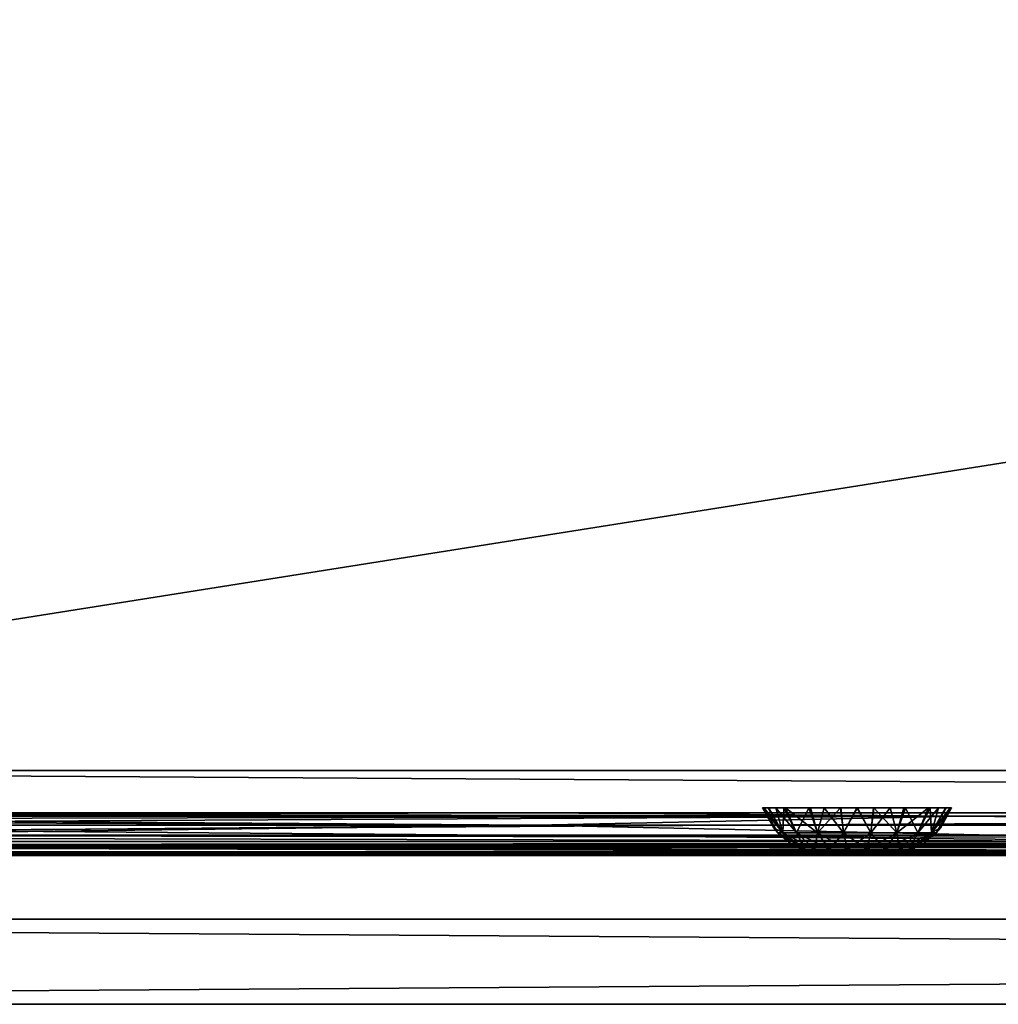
# Model space of a CAD drawing. Header units: millimetres. Extents: x -168 to 168, y -6 to 84.
# Tile 62 of 173: x -102 to -79, y -6 to 18. Entities that reach past the tile are written whole.
import ezdxf

# ---------------------------------------------------------------- set-up
doc = ezdxf.new("R2010")
doc.units = ezdxf.units.MM
doc.header["$LTSCALE"] = 65.185185
for name, color, linetype in [('109', 7, 'CONTINUOUS'), ('110', 7, 'CONTINUOUS'), ('2', 7, 'CONTINUOUS'), ('21', 7, 'CONTINUOUS'), ('213', 7, 'CONTINUOUS'), ('214', 7, 'CONTINUOUS'), ('215', 7, 'CONTINUOUS'), ('242', 7, 'CONTINUOUS'), ('249', 7, 'CONTINUOUS'), ('251', 7, 'CONTINUOUS'), ('256', 7, 'CONTINUOUS'), ('28', 7, 'CONTINUOUS'), ('29', 7, 'CONTINUOUS'), ('37', 7, 'CONTINUOUS'), ('68', 7, 'CONTINUOUS'), ('71', 7, 'CONTINUOUS'), ('76', 7, 'CONTINUOUS'), ('77', 7, 'CONTINUOUS'), ('82', 7, 'CONTINUOUS')]:
    doc.layers.add(name, color=color, linetype=linetype)

msp = doc.modelspace()

# ---------------------------------------------------------------- linework, layer by layer
at = {"layer": '109', "linetype": 'Continuous'}
for points in [[(-125, 0, -50), (124.655, 39.565, -49.655), (125, 0, -50), (-125, 0, -50)], [(-125, 0, -50), (-124.655, 39.565, -49.655), (124.655, 39.565, -49.655), (-125, 0, -50)]]:
    msp.add_3dface(points, dxfattribs=at)
at = {"layer": '110', "linetype": 'Continuous'}
for points in [[(-124.655, 39.565, 49.655), (-125, 0, 50), (125, 0, 50), (-124.655, 39.565, 49.655)], [(-124.655, 39.565, 49.655), (125, 0, 50), (124.655, 39.565, 49.655), (-124.655, 39.565, 49.655)]]:
    msp.add_3dface(points, dxfattribs=at)
at = {"layer": '2', "linetype": 'Continuous'}
for points in [[(123.9, -1.522, 49.834), (-123.9, -1.759, 49.762), (123.9, -1.651, 49.811), (123.9, -1.522, 49.834)], [(-123.9, -1.522, 49.834), (-123.9, -1.759, 49.762), (123.9, -1.522, 49.834), (-123.9, -1.522, 49.834)], [(123.9, -1.651, 49.811), (-123.9, -1.759, 49.762), (123.9, -1.762, 49.76), (123.9, -1.651, 49.811)], [(-123.9, -1.759, 49.762), (-123.9, -1.762, 49.76), (123.9, -1.762, 49.76), (-123.9, -1.759, 49.762)], [(-123.9, -1.762, 49.76), (-123.9, -1.933, 49.583), (123.9, -1.768, 49.756), (-123.9, -1.762, 49.76)], [(123.9, -1.762, 49.76), (-123.9, -1.762, 49.76), (123.9, -1.768, 49.756), (123.9, -1.762, 49.76)], [(-123.9, -1.933, 49.583), (-41.065, -1.962, 49.524), (123.9, -1.768, 49.756), (-123.9, -1.933, 49.583)], [(-123.9, -1.937, 49.578), (-41.065, -1.962, 49.524), (-123.9, -1.933, 49.583), (-123.9, -1.937, 49.578)], [(-123.9, -1.983, 49.464), (-41.065, -1.962, 49.524), (-123.9, -1.937, 49.578), (-123.9, -1.983, 49.464)], [(-41.347, -1.971, 49.503), (-41.065, -1.962, 49.524), (-123.9, -1.983, 49.464), (-41.347, -1.971, 49.503)], [(-41.486, -1.979, 49.476), (-41.347, -1.971, 49.503), (-123.9, -1.983, 49.464), (-41.486, -1.979, 49.476)], [(-41.611, -1.989, 49.439), (-41.486, -1.979, 49.476), (-123.9, -1.983, 49.464), (-41.611, -1.989, 49.439)], [(-123.9, -2, 49.334), (-41.611, -1.989, 49.439), (-123.9, -1.983, 49.464), (-123.9, -2, 49.334)], [(-41.837, -2, 49.334), (-41.611, -1.989, 49.439), (-123.9, -2, 49.334), (-41.837, -2, 49.334)]]:
    msp.add_3dface(points, dxfattribs=at)
at = {"layer": '21', "linetype": 'Continuous'}
for points in [[(-90.297, -1.286, 45.893), (-121.134, -1.673, 46.653), (-120.875, -1.56, 46.47), (-90.297, -1.286, 45.893)], [(-72.686, -1.674, 46.299), (-121.134, -1.673, 46.653), (-90.297, -1.286, 45.893), (-72.686, -1.674, 46.299)], [(-120.395, -1.286, 46.132), (-90.297, -1.286, 45.893), (-120.875, -1.56, 46.47), (-120.395, -1.286, 46.132)], [(-60.198, -1.286, 45.722), (-72.686, -1.674, 46.299), (-90.297, -1.286, 45.893), (-60.198, -1.286, 45.722)], [(-73.198, -1.917, 46.899), (-121.992, -1.917, 47.258), (-121.467, -1.79, 46.888), (-73.198, -1.917, 46.899)], [(-121.187, -1.694, 46.69), (-73.198, -1.917, 46.899), (-121.467, -1.79, 46.888), (-121.187, -1.694, 46.69)], [(-121.134, -1.673, 46.653), (-73.198, -1.917, 46.899), (-121.187, -1.694, 46.69), (-121.134, -1.673, 46.653)], [(-72.686, -1.674, 46.299), (-73.198, -1.917, 46.899), (-121.134, -1.673, 46.653), (-72.686, -1.674, 46.299)], [(-122.909, -2, 47.904), (-122.159, -1.945, 47.376), (-82.384, -2, 47.591), (-122.909, -2, 47.904)], [(-122.159, -1.945, 47.376), (-122.037, -1.925, 47.29), (-82.384, -2, 47.591), (-122.159, -1.945, 47.376)], [(-122.037, -1.925, 47.29), (-121.992, -1.917, 47.258), (-82.384, -2, 47.591), (-122.037, -1.925, 47.29)], [(-121.992, -1.917, 47.258), (-73.198, -1.917, 46.899), (-82.384, -2, 47.591), (-121.992, -1.917, 47.258)], [(-82.384, -2, 47.591), (-73.198, -1.917, 46.899), (-41.859, -2, 47.402), (-82.384, -2, 47.591)]]:
    msp.add_3dface(points, dxfattribs=at)
at = {"layer": '213', "linetype": 'Continuous'}
for points in [[(-83.354, -2, -4.088), (-83.376, -2, -4.25), (-82.146, -2, -4.088), (-83.354, -2, -4.088)], [(-83.354, -2, -4.412), (-82.124, -2, -4.25), (-83.376, -2, -4.25), (-83.354, -2, -4.412)], [(-83.376, -2, -4.25), (-82.124, -2, -4.25), (-82.146, -2, -4.088), (-83.376, -2, -4.25)], [(-83.292, -2, -3.937), (-83.354, -2, -4.088), (-82.146, -2, -4.088), (-83.292, -2, -3.937)], [(-82.146, -2, -4.412), (-82.124, -2, -4.25), (-83.354, -2, -4.412), (-82.146, -2, -4.412)], [(-82.208, -2, -4.563), (-82.146, -2, -4.412), (-83.354, -2, -4.412), (-82.208, -2, -4.563)], [(-83.291, -2, -4.563), (-82.208, -2, -4.563), (-83.354, -2, -4.412), (-83.291, -2, -4.563)], [(-83.192, -2, -3.808), (-83.292, -2, -3.937), (-82.209, -2, -3.937), (-83.192, -2, -3.808)], [(-82.209, -2, -3.937), (-83.292, -2, -3.937), (-82.146, -2, -4.088), (-82.209, -2, -3.937)], [(-83.192, -2, -4.693), (-82.308, -2, -4.692), (-83.291, -2, -4.563), (-83.192, -2, -4.693)], [(-82.308, -2, -4.692), (-82.208, -2, -4.563), (-83.291, -2, -4.563), (-82.308, -2, -4.692)], [(-83.063, -2, -4.792), (-82.437, -2, -4.792), (-83.192, -2, -4.693), (-83.063, -2, -4.792)], [(-82.437, -2, -4.792), (-82.308, -2, -4.692), (-83.192, -2, -4.693), (-82.437, -2, -4.792)], [(-83.063, -2, -3.708), (-83.192, -2, -3.808), (-82.308, -2, -3.807), (-83.063, -2, -3.708)], [(-82.308, -2, -3.807), (-83.192, -2, -3.808), (-82.209, -2, -3.937), (-82.308, -2, -3.807)], [(-82.912, -2, -4.854), (-82.588, -2, -4.854), (-83.063, -2, -4.792), (-82.912, -2, -4.854)], [(-82.588, -2, -4.854), (-82.437, -2, -4.792), (-83.063, -2, -4.792), (-82.588, -2, -4.854)], [(-82.912, -2, -3.646), (-83.063, -2, -3.708), (-82.437, -2, -3.708), (-82.912, -2, -3.646)], [(-82.437, -2, -3.708), (-83.063, -2, -3.708), (-82.308, -2, -3.807), (-82.437, -2, -3.708)], [(-82.75, -2, -4.876), (-82.588, -2, -4.854), (-82.912, -2, -4.854), (-82.75, -2, -4.876)], [(-82.75, -2, -3.624), (-82.912, -2, -3.646), (-82.588, -2, -3.646), (-82.75, -2, -3.624)], [(-82.588, -2, -3.646), (-82.912, -2, -3.646), (-82.437, -2, -3.708), (-82.588, -2, -3.646)]]:
    msp.add_3dface(points, dxfattribs=at)
at = {"layer": '214', "linetype": 'Continuous'}
for points in [[(-84.973, -0.881, -4.25), (-84.938, -0.881, -4.645), (-84.719, -1.342, -4.25), (-84.973, -0.881, -4.25)], [(-84.938, -0.881, -4.645), (-84.612, -1.467, -4.25), (-84.719, -1.342, -4.25), (-84.938, -0.881, -4.645)], [(-84.499, -1.467, -4.887), (-84.612, -1.467, -4.25), (-84.938, -0.881, -4.645), (-84.499, -1.467, -4.887)], [(-84.83, -0.881, -5.034), (-84.499, -1.467, -4.887), (-84.938, -0.881, -4.645), (-84.83, -0.881, -5.034)], [(-84.661, -0.881, -5.386), (-84.499, -1.467, -4.887), (-84.83, -0.881, -5.034), (-84.661, -0.881, -5.386)], [(-84.176, -1.467, -5.447), (-84.499, -1.467, -4.887), (-84.661, -0.881, -5.386), (-84.176, -1.467, -5.447)], [(-84.432, -0.881, -5.703), (-84.176, -1.467, -5.447), (-84.661, -0.881, -5.386), (-84.432, -0.881, -5.703)], [(-83.681, -1.467, -5.862), (-84.176, -1.467, -5.447), (-84.432, -0.881, -5.703), (-83.681, -1.467, -5.862)], [(-83.847, -0.881, -6.184), (-83.681, -1.467, -5.862), (-84.432, -0.881, -5.703), (-83.847, -0.881, -6.184)], [(-83.14, -0.881, -6.439), (-83.681, -1.467, -5.862), (-83.847, -0.881, -6.184), (-83.14, -0.881, -6.439)], [(-83.073, -1.467, -6.083), (-83.681, -1.467, -5.862), (-83.14, -0.881, -6.439), (-83.073, -1.467, -6.083)], [(-82.757, -0.881, -6.473), (-83.073, -1.467, -6.083), (-83.14, -0.881, -6.439), (-82.757, -0.881, -6.473)], [(-82.427, -1.467, -6.083), (-83.073, -1.467, -6.083), (-82.757, -0.881, -6.473), (-82.427, -1.467, -6.083)], [(-82.363, -0.881, -6.439), (-82.427, -1.467, -6.083), (-82.757, -0.881, -6.473), (-82.363, -0.881, -6.439)], [(-81.971, -0.881, -6.332), (-82.427, -1.467, -6.083), (-82.363, -0.881, -6.439), (-81.971, -0.881, -6.332)], [(-81.819, -1.467, -5.862), (-82.427, -1.467, -6.083), (-81.971, -0.881, -6.332), (-81.819, -1.467, -5.862)], [(-81.615, -0.881, -6.161), (-81.819, -1.467, -5.862), (-81.971, -0.881, -6.332), (-81.615, -0.881, -6.161)], [(-81.324, -1.467, -5.447), (-81.819, -1.467, -5.862), (-81.615, -0.881, -6.161), (-81.324, -1.467, -5.447)], [(-81.029, -0.881, -5.657), (-81.324, -1.467, -5.447), (-81.615, -0.881, -6.161), (-81.029, -0.881, -5.657)], [(-81.001, -1.467, -4.887), (-81.324, -1.467, -5.447), (-81.029, -0.881, -5.657), (-81.001, -1.467, -4.887)], [(-80.659, -0.881, -5.006), (-81.001, -1.467, -4.887), (-81.029, -0.881, -5.657), (-80.659, -0.881, -5.006)], [(-80.781, -1.342, -4.25), (-81.001, -1.467, -4.887), (-80.527, -0.881, -4.25), (-80.781, -1.342, -4.25)], [(-80.527, -0.881, -4.25), (-81.001, -1.467, -4.887), (-80.659, -0.881, -5.006), (-80.527, -0.881, -4.25)], [(-80.888, -1.467, -4.25), (-81.001, -1.467, -4.887), (-80.781, -1.342, -4.25), (-80.888, -1.467, -4.25)], [(-84.612, -1.467, -4.25), (-84.499, -1.467, -4.887), (-84.341, -1.699, -4.25), (-84.612, -1.467, -4.25)], [(-83.969, -1.862, -4.694), (-84.047, -1.862, -4.25), (-84.499, -1.467, -4.887), (-83.969, -1.862, -4.694)], [(-84.176, -1.467, -5.447), (-83.969, -1.862, -4.694), (-84.499, -1.467, -4.887), (-84.176, -1.467, -5.447)], [(-84.499, -1.467, -4.887), (-84.047, -1.862, -4.25), (-84.341, -1.699, -4.25), (-84.499, -1.467, -4.887)], [(-83.744, -1.862, -5.084), (-83.969, -1.862, -4.694), (-84.176, -1.467, -5.447), (-83.744, -1.862, -5.084)], [(-83.681, -1.467, -5.862), (-83.744, -1.862, -5.084), (-84.176, -1.467, -5.447), (-83.681, -1.467, -5.862)], [(-83.399, -1.862, -5.373), (-83.744, -1.862, -5.084), (-83.681, -1.467, -5.862), (-83.399, -1.862, -5.373)], [(-83.073, -1.467, -6.083), (-83.399, -1.862, -5.373), (-83.681, -1.467, -5.862), (-83.073, -1.467, -6.083)], [(-82.975, -1.862, -5.528), (-83.399, -1.862, -5.373), (-83.073, -1.467, -6.083), (-82.975, -1.862, -5.528)], [(-82.427, -1.467, -6.083), (-82.975, -1.862, -5.528), (-83.073, -1.467, -6.083), (-82.427, -1.467, -6.083)], [(-82.525, -1.862, -5.528), (-82.975, -1.862, -5.528), (-82.427, -1.467, -6.083), (-82.525, -1.862, -5.528)], [(-82.101, -1.862, -5.373), (-82.525, -1.862, -5.528), (-81.819, -1.467, -5.862), (-82.101, -1.862, -5.373)], [(-81.819, -1.467, -5.862), (-82.525, -1.862, -5.528), (-82.427, -1.467, -6.083), (-81.819, -1.467, -5.862)], [(-81.756, -1.862, -5.084), (-82.101, -1.862, -5.373), (-81.324, -1.467, -5.447), (-81.756, -1.862, -5.084)], [(-81.324, -1.467, -5.447), (-82.101, -1.862, -5.373), (-81.819, -1.467, -5.862), (-81.324, -1.467, -5.447)], [(-81.531, -1.862, -4.694), (-81.756, -1.862, -5.084), (-81.001, -1.467, -4.887), (-81.531, -1.862, -4.694)], [(-81.001, -1.467, -4.887), (-81.756, -1.862, -5.084), (-81.324, -1.467, -5.447), (-81.001, -1.467, -4.887)], [(-81.159, -1.699, -4.25), (-81.531, -1.862, -4.694), (-80.888, -1.467, -4.25), (-81.159, -1.699, -4.25)], [(-80.888, -1.467, -4.25), (-81.531, -1.862, -4.694), (-81.001, -1.467, -4.887), (-80.888, -1.467, -4.25)], [(-81.453, -1.862, -4.25), (-81.531, -1.862, -4.694), (-81.159, -1.699, -4.25), (-81.453, -1.862, -4.25)], [(-84.047, -1.862, -4.25), (-83.969, -1.862, -4.694), (-83.883, -1.922, -4.25), (-84.047, -1.862, -4.25)], [(-83.291, -2, -4.563), (-83.354, -2, -4.412), (-83.969, -1.862, -4.694), (-83.291, -2, -4.563)], [(-83.744, -1.862, -5.084), (-83.291, -2, -4.563), (-83.969, -1.862, -4.694), (-83.744, -1.862, -5.084)], [(-83.354, -2, -4.412), (-83.376, -2, -4.25), (-83.969, -1.862, -4.694), (-83.354, -2, -4.412)], [(-83.969, -1.862, -4.694), (-83.376, -2, -4.25), (-83.883, -1.922, -4.25), (-83.969, -1.862, -4.694)], [(-83.192, -2, -4.693), (-83.291, -2, -4.563), (-83.744, -1.862, -5.084), (-83.192, -2, -4.693)], [(-83.399, -1.862, -5.373), (-83.192, -2, -4.693), (-83.744, -1.862, -5.084), (-83.399, -1.862, -5.373)], [(-83.063, -2, -4.792), (-83.192, -2, -4.693), (-83.399, -1.862, -5.373), (-83.063, -2, -4.792)], [(-82.975, -1.862, -5.528), (-83.063, -2, -4.792), (-83.399, -1.862, -5.373), (-82.975, -1.862, -5.528)], [(-82.912, -2, -4.854), (-83.063, -2, -4.792), (-82.975, -1.862, -5.528), (-82.912, -2, -4.854)], [(-82.525, -1.862, -5.528), (-82.75, -2, -4.876), (-82.975, -1.862, -5.528), (-82.525, -1.862, -5.528)], [(-82.75, -2, -4.876), (-82.912, -2, -4.854), (-82.975, -1.862, -5.528), (-82.75, -2, -4.876)], [(-82.588, -2, -4.854), (-82.75, -2, -4.876), (-82.525, -1.862, -5.528), (-82.588, -2, -4.854)], [(-82.437, -2, -4.792), (-82.588, -2, -4.854), (-82.101, -1.862, -5.373), (-82.437, -2, -4.792)], [(-82.101, -1.862, -5.373), (-82.588, -2, -4.854), (-82.525, -1.862, -5.528), (-82.101, -1.862, -5.373)], [(-82.308, -2, -4.692), (-82.437, -2, -4.792), (-81.756, -1.862, -5.084), (-82.308, -2, -4.692)], [(-81.756, -1.862, -5.084), (-82.437, -2, -4.792), (-82.101, -1.862, -5.373), (-81.756, -1.862, -5.084)], [(-82.208, -2, -4.563), (-82.308, -2, -4.692), (-81.756, -1.862, -5.084), (-82.208, -2, -4.563)], [(-82.146, -2, -4.412), (-82.208, -2, -4.563), (-81.531, -1.862, -4.694), (-82.146, -2, -4.412)], [(-81.531, -1.862, -4.694), (-82.208, -2, -4.563), (-81.756, -1.862, -5.084), (-81.531, -1.862, -4.694)], [(-81.453, -1.862, -4.25), (-82.146, -2, -4.412), (-81.531, -1.862, -4.694), (-81.453, -1.862, -4.25)], [(-81.617, -1.922, -4.25), (-82.146, -2, -4.412), (-81.453, -1.862, -4.25), (-81.617, -1.922, -4.25)], [(-82.124, -2, -4.25), (-82.146, -2, -4.412), (-81.617, -1.922, -4.25), (-82.124, -2, -4.25)]]:
    msp.add_3dface(points, dxfattribs=at)
at = {"layer": '215', "linetype": 'Continuous'}
for points in [[(-84.973, -0.881, -4.25), (-84.719, -1.342, -4.25), (-84.5, -1.467, -3.613), (-84.973, -0.881, -4.25)], [(-84.973, -0.881, -4.25), (-84.5, -1.467, -3.613), (-84.841, -0.881, -3.494), (-84.973, -0.881, -4.25)], [(-84.841, -0.881, -3.494), (-84.5, -1.467, -3.613), (-84.471, -0.881, -2.843), (-84.841, -0.881, -3.494)], [(-84.5, -1.467, -3.613), (-84.176, -1.467, -3.053), (-84.471, -0.881, -2.843), (-84.5, -1.467, -3.613)], [(-84.471, -0.881, -2.843), (-84.176, -1.467, -3.053), (-83.885, -0.881, -2.339), (-84.471, -0.881, -2.843)], [(-84.176, -1.467, -3.053), (-83.681, -1.467, -2.637), (-83.885, -0.881, -2.339), (-84.176, -1.467, -3.053)], [(-83.885, -0.881, -2.339), (-83.681, -1.467, -2.637), (-83.529, -0.881, -2.168), (-83.885, -0.881, -2.339)], [(-83.681, -1.467, -2.637), (-83.073, -1.467, -2.416), (-83.529, -0.881, -2.168), (-83.681, -1.467, -2.637)], [(-83.529, -0.881, -2.168), (-83.073, -1.467, -2.416), (-83.136, -0.881, -2.061), (-83.529, -0.881, -2.168)], [(-83.136, -0.881, -2.061), (-83.073, -1.467, -2.416), (-82.743, -0.881, -2.027), (-83.136, -0.881, -2.061)], [(-83.073, -1.467, -2.416), (-82.427, -1.467, -2.416), (-82.743, -0.881, -2.027), (-83.073, -1.467, -2.416)], [(-82.743, -0.881, -2.027), (-82.427, -1.467, -2.416), (-82.36, -0.881, -2.061), (-82.743, -0.881, -2.027)], [(-82.427, -1.467, -2.416), (-81.819, -1.467, -2.637), (-82.36, -0.881, -2.061), (-82.427, -1.467, -2.416)], [(-82.36, -0.881, -2.061), (-81.819, -1.467, -2.637), (-81.653, -0.881, -2.316), (-82.36, -0.881, -2.061)], [(-81.819, -1.467, -2.637), (-81.324, -1.467, -3.053), (-81.068, -0.881, -2.797), (-81.819, -1.467, -2.637)], [(-81.653, -0.881, -2.316), (-81.819, -1.467, -2.637), (-81.068, -0.881, -2.797), (-81.653, -0.881, -2.316)], [(-81.324, -1.467, -3.053), (-81, -1.467, -3.613), (-80.839, -0.881, -3.114), (-81.324, -1.467, -3.053)], [(-81.068, -0.881, -2.797), (-81.324, -1.467, -3.053), (-80.839, -0.881, -3.114), (-81.068, -0.881, -2.797)], [(-80.67, -0.881, -3.466), (-81, -1.467, -3.613), (-80.562, -0.881, -3.855), (-80.67, -0.881, -3.466)], [(-80.839, -0.881, -3.114), (-81, -1.467, -3.613), (-80.67, -0.881, -3.466), (-80.839, -0.881, -3.114)], [(-81, -1.467, -3.613), (-80.888, -1.467, -4.25), (-80.562, -0.881, -3.855), (-81, -1.467, -3.613)], [(-80.888, -1.467, -4.25), (-80.781, -1.342, -4.25), (-80.562, -0.881, -3.855), (-80.888, -1.467, -4.25)], [(-80.781, -1.342, -4.25), (-80.527, -0.881, -4.25), (-80.562, -0.881, -3.855), (-80.781, -1.342, -4.25)], [(-84.719, -1.342, -4.25), (-84.612, -1.467, -4.25), (-84.5, -1.467, -3.613), (-84.719, -1.342, -4.25)], [(-84.612, -1.467, -4.25), (-83.97, -1.861, -3.806), (-84.5, -1.467, -3.613), (-84.612, -1.467, -4.25)], [(-84.612, -1.467, -4.25), (-84.341, -1.699, -4.25), (-83.97, -1.861, -3.806), (-84.612, -1.467, -4.25)], [(-83.97, -1.861, -3.806), (-83.745, -1.861, -3.415), (-84.5, -1.467, -3.613), (-83.97, -1.861, -3.806)], [(-84.5, -1.467, -3.613), (-83.745, -1.861, -3.415), (-84.176, -1.467, -3.053), (-84.5, -1.467, -3.613)], [(-83.745, -1.861, -3.415), (-83.399, -1.861, -3.126), (-84.176, -1.467, -3.053), (-83.745, -1.861, -3.415)], [(-84.176, -1.467, -3.053), (-83.399, -1.861, -3.126), (-83.681, -1.467, -2.637), (-84.176, -1.467, -3.053)], [(-83.681, -1.467, -2.637), (-82.975, -1.861, -2.971), (-83.073, -1.467, -2.416), (-83.681, -1.467, -2.637)], [(-83.399, -1.861, -3.126), (-82.975, -1.861, -2.971), (-83.681, -1.467, -2.637), (-83.399, -1.861, -3.126)], [(-82.975, -1.861, -2.971), (-82.525, -1.861, -2.971), (-83.073, -1.467, -2.416), (-82.975, -1.861, -2.971)], [(-83.073, -1.467, -2.416), (-82.525, -1.861, -2.971), (-82.427, -1.467, -2.416), (-83.073, -1.467, -2.416)], [(-82.525, -1.861, -2.971), (-82.101, -1.861, -3.126), (-82.427, -1.467, -2.416), (-82.525, -1.861, -2.971)], [(-82.427, -1.467, -2.416), (-82.101, -1.861, -3.126), (-81.819, -1.467, -2.637), (-82.427, -1.467, -2.416)], [(-82.101, -1.861, -3.126), (-81.755, -1.861, -3.415), (-81.819, -1.467, -2.637), (-82.101, -1.861, -3.126)], [(-81.819, -1.467, -2.637), (-81.755, -1.861, -3.415), (-81.324, -1.467, -3.053), (-81.819, -1.467, -2.637)], [(-81.755, -1.861, -3.415), (-81.53, -1.861, -3.806), (-81.324, -1.467, -3.053), (-81.755, -1.861, -3.415)], [(-81.324, -1.467, -3.053), (-81.53, -1.861, -3.806), (-81, -1.467, -3.613), (-81.324, -1.467, -3.053)], [(-81.53, -1.861, -3.806), (-81.453, -1.862, -4.25), (-81, -1.467, -3.613), (-81.53, -1.861, -3.806)], [(-81.453, -1.862, -4.25), (-81.159, -1.699, -4.25), (-81, -1.467, -3.613), (-81.453, -1.862, -4.25)], [(-81.159, -1.699, -4.25), (-80.888, -1.467, -4.25), (-81, -1.467, -3.613), (-81.159, -1.699, -4.25)], [(-84.341, -1.699, -4.25), (-84.047, -1.862, -4.25), (-83.97, -1.861, -3.806), (-84.341, -1.699, -4.25)], [(-84.047, -1.862, -4.25), (-83.354, -2, -4.088), (-83.97, -1.861, -3.806), (-84.047, -1.862, -4.25)], [(-83.376, -2, -4.25), (-84.047, -1.862, -4.25), (-83.883, -1.922, -4.25), (-83.376, -2, -4.25)], [(-83.376, -2, -4.25), (-83.354, -2, -4.088), (-84.047, -1.862, -4.25), (-83.376, -2, -4.25)], [(-83.97, -1.861, -3.806), (-83.292, -2, -3.937), (-83.745, -1.861, -3.415), (-83.97, -1.861, -3.806)], [(-83.354, -2, -4.088), (-83.292, -2, -3.937), (-83.97, -1.861, -3.806), (-83.354, -2, -4.088)], [(-83.745, -1.861, -3.415), (-83.063, -2, -3.708), (-83.399, -1.861, -3.126), (-83.745, -1.861, -3.415)], [(-83.192, -2, -3.808), (-83.063, -2, -3.708), (-83.745, -1.861, -3.415), (-83.192, -2, -3.808)], [(-83.292, -2, -3.937), (-83.192, -2, -3.808), (-83.745, -1.861, -3.415), (-83.292, -2, -3.937)], [(-83.399, -1.861, -3.126), (-82.912, -2, -3.646), (-82.975, -1.861, -2.971), (-83.399, -1.861, -3.126)], [(-83.063, -2, -3.708), (-82.912, -2, -3.646), (-83.399, -1.861, -3.126), (-83.063, -2, -3.708)], [(-82.975, -1.861, -2.971), (-82.75, -2, -3.624), (-82.525, -1.861, -2.971), (-82.975, -1.861, -2.971)], [(-82.912, -2, -3.646), (-82.75, -2, -3.624), (-82.975, -1.861, -2.971), (-82.912, -2, -3.646)], [(-82.75, -2, -3.624), (-82.588, -2, -3.646), (-82.525, -1.861, -2.971), (-82.75, -2, -3.624)], [(-82.588, -2, -3.646), (-82.437, -2, -3.708), (-82.525, -1.861, -2.971), (-82.588, -2, -3.646)], [(-82.525, -1.861, -2.971), (-82.437, -2, -3.708), (-82.101, -1.861, -3.126), (-82.525, -1.861, -2.971)], [(-82.437, -2, -3.708), (-82.308, -2, -3.807), (-82.101, -1.861, -3.126), (-82.437, -2, -3.708)], [(-82.308, -2, -3.807), (-82.209, -2, -3.937), (-81.755, -1.861, -3.415), (-82.308, -2, -3.807)], [(-82.101, -1.861, -3.126), (-82.308, -2, -3.807), (-81.755, -1.861, -3.415), (-82.101, -1.861, -3.126)], [(-82.209, -2, -3.937), (-82.146, -2, -4.088), (-81.53, -1.861, -3.806), (-82.209, -2, -3.937)], [(-81.755, -1.861, -3.415), (-82.209, -2, -3.937), (-81.53, -1.861, -3.806), (-81.755, -1.861, -3.415)], [(-82.146, -2, -4.088), (-82.124, -2, -4.25), (-81.53, -1.861, -3.806), (-82.146, -2, -4.088)], [(-82.124, -2, -4.25), (-81.617, -1.922, -4.25), (-81.53, -1.861, -3.806), (-82.124, -2, -4.25)], [(-81.617, -1.922, -4.25), (-81.453, -1.862, -4.25), (-81.53, -1.861, -3.806), (-81.617, -1.922, -4.25)]]:
    msp.add_3dface(points, dxfattribs=at)
at = {"layer": '242', "linetype": 'Continuous'}
for points in [[(150, -5.5, 50), (-150, -3.5, 50), (-150, -5.5, 50), (150, -5.5, 50)], [(150, -3.5, 50), (-150, -3.5, 50), (150, -5.5, 50), (150, -3.5, 50)]]:
    msp.add_3dface(points, dxfattribs=at)
at = {"layer": '249', "linetype": 'Continuous'}
for points in [[(-150, -5.5, -50), (150, -5.5, -50), (-112.25, -5.5, -39.75), (-150, -5.5, -50)], [(150, -5.5, 50), (-150, -5.5, 50), (112.25, -5.5, 39.75), (150, -5.5, 50)], [(97.452, -5.5, 19.498), (-150, -5.5, 50), (93, -5.5, 20), (97.452, -5.5, 19.498)], [(93, -5.5, 20), (-150, -5.5, 50), (88.55, -5.5, 19.499), (93, -5.5, 20)], [(88.55, -5.5, 19.499), (-150, -5.5, 50), (84.321, -5.5, 18.019), (88.55, -5.5, 19.499)], [(84.321, -5.5, 18.019), (-150, -5.5, 50), (80.529, -5.5, 15.636), (84.321, -5.5, 18.019)], [(80.529, -5.5, 15.636), (-150, -5.5, 50), (77.363, -5.5, 12.469), (80.529, -5.5, 15.636)], [(77.363, -5.5, 12.469), (-150, -5.5, 50), (74.98, -5.5, 8.677), (77.363, -5.5, 12.469)], [(74.98, -5.5, 8.677), (-150, -5.5, 50), (73.501, -5.5, 4.451), (74.98, -5.5, 8.677)], [(73.501, -5.5, 4.451), (-150, -5.5, 50), (73, -5.5, -0.002), (73.501, -5.5, 4.451)], [(112.25, -5.5, 39.75), (-150, -5.5, 50), (111.389, -5.5, 39.579), (112.25, -5.5, 39.75)], [(111.389, -5.5, 39.579), (-150, -5.5, 50), (110.659, -5.5, 39.091), (111.389, -5.5, 39.579)], [(110.659, -5.5, 39.091), (-150, -5.5, 50), (110.171, -5.5, 38.36), (110.659, -5.5, 39.091)], [(110.171, -5.5, 38.36), (-150, -5.5, 50), (110, -5.5, 37.5), (110.171, -5.5, 38.36)], [(110, -5.5, 37.5), (-150, -5.5, 50), (97.452, -5.5, 19.498), (110, -5.5, 37.5)], [(-150, -5.5, 50), (-111.389, -5.5, 39.579), (73, -5.5, -0.002), (-150, -5.5, 50)], [(-112.25, -5.5, -39.75), (150, -5.5, -50), (-111.389, -5.5, -39.579), (-112.25, -5.5, -39.75)], [(-111.389, -5.5, 39.579), (-110.659, -5.5, 39.091), (73, -5.5, -0.002), (-111.389, -5.5, 39.579)], [(-111.389, -5.5, -39.579), (150, -5.5, -50), (-110.659, -5.5, -39.091), (-111.389, -5.5, -39.579)], [(-110.659, -5.5, 39.091), (-110.171, -5.5, 38.361), (73, -5.5, -0.002), (-110.659, -5.5, 39.091)], [(-110.659, -5.5, -39.091), (150, -5.5, -50), (-110.171, -5.5, -38.36), (-110.659, -5.5, -39.091)], [(-110.171, -5.5, 38.361), (-110, -5.5, 37.5), (73, -5.5, -0.002), (-110.171, -5.5, 38.361)], [(-110.171, -5.5, -38.36), (150, -5.5, -50), (-110, -5.5, -37.5), (-110.171, -5.5, -38.36)], [(111.389, -5.5, -39.579), (110.659, -5.5, -39.091), (-110, -5.5, 37.5), (111.389, -5.5, -39.579)], [(-110, -5.5, 37.5), (110.659, -5.5, -39.091), (80.528, -5.5, -15.635), (-110, -5.5, 37.5)], [(111.389, -5.5, -39.579), (-110, -5.5, 37.5), (-110, -5.5, -37.5), (111.389, -5.5, -39.579)], [(73, -5.5, -0.002), (-110, -5.5, 37.5), (73.502, -5.5, -4.451), (73, -5.5, -0.002)], [(73.502, -5.5, -4.451), (-110, -5.5, 37.5), (74.979, -5.5, -8.675), (73.502, -5.5, -4.451)], [(74.979, -5.5, -8.675), (-110, -5.5, 37.5), (77.362, -5.5, -12.468), (74.979, -5.5, -8.675)], [(77.362, -5.5, -12.468), (-110, -5.5, 37.5), (80.528, -5.5, -15.635), (77.362, -5.5, -12.468)], [(150, -5.5, -50), (111.389, -5.5, -39.579), (-110, -5.5, -37.5), (150, -5.5, -50)]]:
    msp.add_3dface(points, dxfattribs=at)
at = {"layer": '251', "linetype": 'Continuous'}
for points in [[(150, -5.5, -50), (-150, -5.5, -50), (150, -3.5, -50), (150, -5.5, -50)], [(150, -3.5, -50), (-150, -5.5, -50), (-150, -3.5, -50), (150, -3.5, -50)]]:
    msp.add_3dface(points, dxfattribs=at)
at = {"layer": '256', "linetype": 'Continuous'}
for points in [[(73.501, -3.5, -4.451), (-150, -3.5, -50), (73, -3.5, 0.002), (73.501, -3.5, -4.451)], [(74.98, -3.5, -8.677), (-150, -3.5, -50), (73.501, -3.5, -4.451), (74.98, -3.5, -8.677)], [(77.363, -3.5, -12.469), (-150, -3.5, -50), (74.98, -3.5, -8.677), (77.363, -3.5, -12.469)], [(80.529, -3.5, -15.636), (-150, -3.5, -50), (77.363, -3.5, -12.469), (80.529, -3.5, -15.636)], [(84.321, -3.5, -18.019), (-150, -3.5, -50), (80.529, -3.5, -15.636), (84.321, -3.5, -18.019)], [(88.55, -3.5, -19.499), (-150, -3.5, -50), (84.321, -3.5, -18.019), (88.55, -3.5, -19.499)], [(110, -3.5, -37.5), (-150, -3.5, -50), (97.452, -3.5, -19.498), (110, -3.5, -37.5)], [(110.171, -3.5, -38.36), (-150, -3.5, -50), (110, -3.5, -37.5), (110.171, -3.5, -38.36)], [(110.659, -3.5, -39.091), (-150, -3.5, -50), (110.171, -3.5, -38.36), (110.659, -3.5, -39.091)], [(111.389, -3.5, -39.579), (-150, -3.5, -50), (110.659, -3.5, -39.091), (111.389, -3.5, -39.579)], [(112.25, -3.5, -39.75), (-150, -3.5, -50), (111.389, -3.5, -39.579), (112.25, -3.5, -39.75)], [(150, -3.5, -50), (-150, -3.5, -50), (112.25, -3.5, -39.75), (150, -3.5, -50)], [(-150, -3.5, 50), (150, -3.5, 50), (-112.25, -3.5, 39.75), (-150, -3.5, 50)], [(93, -3.5, -20), (-150, -3.5, -50), (88.55, -3.5, -19.499), (93, -3.5, -20)], [(97.452, -3.5, -19.498), (-150, -3.5, -50), (93, -3.5, -20), (97.452, -3.5, -19.498)], [(-150, -3.5, -50), (-111.389, -3.5, -39.579), (73, -3.5, 0.002), (-150, -3.5, -50)], [(-112.25, -3.5, 39.75), (150, -3.5, 50), (-111.389, -3.5, 39.579), (-112.25, -3.5, 39.75)], [(-111.389, -3.5, -39.579), (-110.659, -3.5, -39.091), (73, -3.5, 0.002), (-111.389, -3.5, -39.579)], [(-111.389, -3.5, 39.579), (150, -3.5, 50), (-110.659, -3.5, 39.091), (-111.389, -3.5, 39.579)], [(-110.659, -3.5, 39.091), (150, -3.5, 50), (-110.171, -3.5, 38.36), (-110.659, -3.5, 39.091)], [(-110.659, -3.5, -39.091), (-110.171, -3.5, -38.361), (73, -3.5, 0.002), (-110.659, -3.5, -39.091)], [(-110.171, -3.5, 38.36), (150, -3.5, 50), (-110, -3.5, 37.5), (-110.171, -3.5, 38.36)], [(-110.171, -3.5, -38.361), (-110, -3.5, -37.5), (73, -3.5, 0.002), (-110.171, -3.5, -38.361)], [(111.389, -3.5, 39.579), (110.659, -3.5, 39.091), (-110, -3.5, -37.5), (111.389, -3.5, 39.579)], [(-110, -3.5, -37.5), (110.659, -3.5, 39.091), (80.528, -3.5, 15.635), (-110, -3.5, -37.5)], [(-110, -3.5, 37.5), (111.389, -3.5, 39.579), (-110, -3.5, -37.5), (-110, -3.5, 37.5)], [(150, -3.5, 50), (111.389, -3.5, 39.579), (-110, -3.5, 37.5), (150, -3.5, 50)], [(77.362, -3.5, 12.468), (-110, -3.5, -37.5), (80.528, -3.5, 15.635), (77.362, -3.5, 12.468)], [(74.979, -3.5, 8.675), (-110, -3.5, -37.5), (77.362, -3.5, 12.468), (74.979, -3.5, 8.675)], [(73.502, -3.5, 4.451), (-110, -3.5, -37.5), (74.979, -3.5, 8.675), (73.502, -3.5, 4.451)], [(73, -3.5, 0.002), (-110, -3.5, -37.5), (73.502, -3.5, 4.451), (73, -3.5, 0.002)]]:
    msp.add_3dface(points, dxfattribs=at)
at = {"layer": '28', "linetype": 'Continuous'}
for points in [[(-120.402, -1, -45.432), (-80.266, -1.074, -45.507), (-90.302, -1, -45.193), (-120.402, -1, -45.432)], [(-120.4, -1.019, -45.624), (-80.266, -1.074, -45.507), (-120.402, -1, -45.432), (-120.4, -1.019, -45.624)], [(-120.398, -1.074, -45.81), (-80.266, -1.074, -45.507), (-120.4, -1.019, -45.624), (-120.398, -1.074, -45.81)], [(-80.266, -1.074, -45.507), (-120.398, -1.074, -45.81), (-90.297, -1.286, -45.893), (-80.266, -1.074, -45.507)], [(-120.398, -1.074, -45.81), (-120.397, -1.164, -45.981), (-90.297, -1.286, -45.893), (-120.398, -1.074, -45.81)], [(-90.302, -1, -45.193), (-80.266, -1.074, -45.507), (-60.201, -1, -45.022), (-90.302, -1, -45.193)], [(-60.198, -1.286, -45.722), (-80.266, -1.074, -45.507), (-90.297, -1.286, -45.893), (-60.198, -1.286, -45.722)], [(-80.266, -1.074, -45.507), (-40.133, -1.074, -45.325), (-60.201, -1, -45.022), (-80.266, -1.074, -45.507)], [(-40.133, -1.074, -45.325), (-80.266, -1.074, -45.507), (-60.198, -1.286, -45.722), (-40.133, -1.074, -45.325)], [(-120.397, -1.164, -45.981), (-120.395, -1.286, -46.132), (-90.297, -1.286, -45.893), (-120.397, -1.164, -45.981)]]:
    msp.add_3dface(points, dxfattribs=at)
at = {"layer": '29', "linetype": 'Continuous'}
for points in [[(-72.686, -1.674, -46.299), (-120.395, -1.286, -46.132), (-120.875, -1.56, -46.47), (-72.686, -1.674, -46.299)], [(-90.297, -1.286, -45.893), (-120.395, -1.286, -46.132), (-72.686, -1.674, -46.299), (-90.297, -1.286, -45.893)], [(-60.198, -1.286, -45.722), (-90.297, -1.286, -45.893), (-72.686, -1.674, -46.299), (-60.198, -1.286, -45.722)], [(-121.134, -1.673, -46.653), (-72.686, -1.674, -46.299), (-120.875, -1.56, -46.47), (-121.134, -1.673, -46.653)], [(-121.992, -1.917, -47.258), (-73.198, -1.917, -46.899), (-121.468, -1.79, -46.888), (-121.992, -1.917, -47.258)], [(-121.468, -1.79, -46.888), (-73.198, -1.917, -46.899), (-121.187, -1.694, -46.69), (-121.468, -1.79, -46.888)], [(-121.187, -1.694, -46.69), (-73.198, -1.917, -46.899), (-121.134, -1.673, -46.653), (-121.187, -1.694, -46.69)], [(-121.134, -1.673, -46.653), (-73.198, -1.917, -46.899), (-72.686, -1.674, -46.299), (-121.134, -1.673, -46.653)], [(-122.909, -2, -47.904), (-82.384, -2, -47.591), (-122.16, -1.945, -47.376), (-122.909, -2, -47.904)], [(-122.16, -1.945, -47.376), (-82.384, -2, -47.591), (-122.037, -1.925, -47.29), (-122.16, -1.945, -47.376)], [(-122.037, -1.925, -47.29), (-82.384, -2, -47.591), (-121.992, -1.917, -47.258), (-122.037, -1.925, -47.29)], [(-121.992, -1.917, -47.258), (-82.384, -2, -47.591), (-73.198, -1.917, -46.899), (-121.992, -1.917, -47.258)], [(-82.384, -2, -47.591), (-41.859, -2, -47.402), (-73.198, -1.917, -46.899), (-82.384, -2, -47.591)]]:
    msp.add_3dface(points, dxfattribs=at)
at = {"layer": '37', "linetype": 'Continuous'}
for points in [[(-123.9, -1.522, -49.834), (123.9, -1.759, -49.762), (-123.9, -1.651, -49.811), (-123.9, -1.522, -49.834)], [(123.9, -1.522, -49.834), (123.9, -1.759, -49.762), (-123.9, -1.522, -49.834), (123.9, -1.522, -49.834)], [(-123.9, -1.651, -49.811), (123.9, -1.759, -49.762), (-123.9, -1.762, -49.76), (-123.9, -1.651, -49.811)], [(123.9, -1.759, -49.762), (123.9, -1.762, -49.76), (-123.9, -1.762, -49.76), (123.9, -1.759, -49.762)], [(-123.9, -1.762, -49.76), (123.9, -1.762, -49.76), (-123.9, -1.768, -49.756), (-123.9, -1.762, -49.76)], [(123.9, -1.762, -49.76), (123.9, -1.933, -49.583), (-123.9, -1.768, -49.756), (123.9, -1.762, -49.76)], [(-123.9, -1.937, -49.578), (-123.9, -1.768, -49.756), (-41.065, -1.962, -49.524), (-123.9, -1.937, -49.578)], [(123.9, -1.933, -49.583), (41.065, -1.962, -49.524), (-123.9, -1.768, -49.756), (123.9, -1.933, -49.583)], [(38.935, -1.962, -49.524), (-38.935, -1.962, -49.524), (-123.9, -1.768, -49.756), (38.935, -1.962, -49.524)], [(38.935, -1.962, -49.524), (-123.9, -1.768, -49.756), (41.065, -1.962, -49.524), (38.935, -1.962, -49.524)], [(-38.935, -1.962, -49.524), (-41.065, -1.962, -49.524), (-123.9, -1.768, -49.756), (-38.935, -1.962, -49.524)], [(-123.9, -1.939, -49.574), (-123.9, -1.937, -49.578), (-41.065, -1.962, -49.524), (-123.9, -1.939, -49.574)], [(-41.065, -1.962, -49.524), (-41.347, -1.971, -49.503), (-123.9, -1.939, -49.574), (-41.065, -1.962, -49.524)], [(-41.347, -1.971, -49.503), (-41.486, -1.979, -49.476), (-123.9, -1.939, -49.574), (-41.347, -1.971, -49.503)], [(-41.486, -1.979, -49.476), (-41.611, -1.989, -49.439), (-123.9, -1.939, -49.574), (-41.486, -1.979, -49.476)], [(-123.9, -1.939, -49.574), (-41.837, -2, -49.334), (-123.9, -2, -49.334), (-123.9, -1.939, -49.574)], [(-41.611, -1.989, -49.439), (-41.837, -2, -49.334), (-123.9, -1.939, -49.574), (-41.611, -1.989, -49.439)]]:
    msp.add_3dface(points, dxfattribs=at)
at = {"layer": '68', "linetype": 'Continuous'}
for points in [[(-123.9, -1.522, 49.834), (123.9, -1.522, 49.834), (-123.9, 0, 49.9), (-123.9, -1.522, 49.834)], [(123.9, -1.522, 49.834), (123.9, 0, 49.9), (-123.9, 0, 49.9), (123.9, -1.522, 49.834)]]:
    msp.add_3dface(points, dxfattribs=at)
at = {"layer": '71', "linetype": 'Continuous'}
for points in [[(-42.054, -2, -47.996), (-122.909, -2, -47.904), (-124.334, -2, -48.9), (-42.054, -2, -47.996)], [(-124.334, -2, 48.9), (-122.909, -2, 47.904), (-42.054, -2, 48.712), (-124.334, -2, 48.9)], [(-42.054, -2, -48.712), (-42.054, -2, -47.996), (-124.334, -2, -48.9), (-42.054, -2, -48.712)], [(-124.319, -2, -49.012), (-42.054, -2, -48.712), (-124.334, -2, -48.9), (-124.319, -2, -49.012)], [(-41.999, -2, 49.041), (-124.334, -2, 48.9), (-42.054, -2, 48.712), (-41.999, -2, 49.041)], [(-124.319, -2, 49.012), (-124.334, -2, 48.9), (-41.999, -2, 49.041), (-124.319, -2, 49.012)], [(-124.276, -2, 49.117), (-124.319, -2, 49.012), (-41.999, -2, 49.041), (-124.276, -2, 49.117)], [(-41.999, -2, -49.041), (-42.054, -2, -48.712), (-124.319, -2, -49.012), (-41.999, -2, -49.041)], [(-124.276, -2, -49.117), (-41.999, -2, -49.041), (-124.319, -2, -49.012), (-124.276, -2, -49.117)], [(-41.837, -2, 49.334), (-124.276, -2, 49.117), (-41.999, -2, 49.041), (-41.837, -2, 49.334)], [(-41.837, -2, 49.334), (-124.207, -2, 49.207), (-124.276, -2, 49.117), (-41.837, -2, 49.334)], [(-124.207, -2, -49.207), (-41.999, -2, -49.041), (-124.276, -2, -49.117), (-124.207, -2, -49.207)], [(-41.837, -2, 49.334), (-124.117, -2, 49.276), (-124.207, -2, 49.207), (-41.837, -2, 49.334)], [(-124.117, -2, -49.276), (-41.999, -2, -49.041), (-124.207, -2, -49.207), (-124.117, -2, -49.276)], [(-41.837, -2, 49.334), (-124.012, -2, 49.319), (-124.117, -2, 49.276), (-41.837, -2, 49.334)], [(-124.012, -2, -49.319), (-41.999, -2, -49.041), (-124.117, -2, -49.276), (-124.012, -2, -49.319)], [(-41.837, -2, 49.334), (-123.9, -2, 49.334), (-124.012, -2, 49.319), (-41.837, -2, 49.334)], [(-123.9, -2, -49.334), (-41.999, -2, -49.041), (-124.012, -2, -49.319), (-123.9, -2, -49.334)], [(-123.9, -2, -49.334), (-41.837, -2, -49.334), (-41.999, -2, -49.041), (-123.9, -2, -49.334)], [(-122.909, -2, 47.904), (-82.384, -2, 47.591), (-42.004, -2, 47.683), (-122.909, -2, 47.904)], [(-42.004, -2, -47.683), (-122.909, -2, -47.904), (-42.054, -2, -47.996), (-42.004, -2, -47.683)], [(-82.384, -2, -47.591), (-122.909, -2, -47.904), (-42.004, -2, -47.683), (-82.384, -2, -47.591)], [(-42.054, -2, 47.996), (-122.909, -2, 47.904), (-42.004, -2, 47.683), (-42.054, -2, 47.996)], [(-122.909, -2, 47.904), (-42.054, -2, 47.996), (-42.054, -2, 48.712), (-122.909, -2, 47.904)], [(-41.859, -2, -47.402), (-82.384, -2, -47.591), (-42.004, -2, -47.683), (-41.859, -2, -47.402)], [(-82.384, -2, 47.591), (-41.859, -2, 47.402), (-42.004, -2, 47.683), (-82.384, -2, 47.591)]]:
    msp.add_3dface(points, dxfattribs=at)
at = {"layer": '76', "linetype": 'Continuous'}
for points in [[(-120.4, -1.019, 45.624), (-120.402, -1, 45.432), (-90.302, -1, 45.193), (-120.4, -1.019, 45.624)], [(-120.398, -1.074, 45.81), (-120.4, -1.019, 45.624), (-90.302, -1, 45.193), (-120.398, -1.074, 45.81)], [(-80.266, -1.074, 45.507), (-120.398, -1.074, 45.81), (-90.302, -1, 45.193), (-80.266, -1.074, 45.507)], [(-120.397, -1.164, 45.981), (-120.398, -1.074, 45.81), (-80.266, -1.074, 45.507), (-120.397, -1.164, 45.981)], [(-120.395, -1.286, 46.132), (-120.397, -1.164, 45.981), (-80.266, -1.074, 45.507), (-120.395, -1.286, 46.132)], [(-90.297, -1.286, 45.893), (-120.395, -1.286, 46.132), (-80.266, -1.074, 45.507), (-90.297, -1.286, 45.893)], [(-60.201, -1, 45.022), (-80.266, -1.074, 45.507), (-90.302, -1, 45.193), (-60.201, -1, 45.022)], [(-60.198, -1.286, 45.722), (-90.297, -1.286, 45.893), (-80.266, -1.074, 45.507), (-60.198, -1.286, 45.722)], [(-40.133, -1.074, 45.325), (-80.266, -1.074, 45.507), (-60.201, -1, 45.022), (-40.133, -1.074, 45.325)], [(-40.133, -1.074, 45.325), (-60.198, -1.286, 45.722), (-80.266, -1.074, 45.507), (-40.133, -1.074, 45.325)]]:
    msp.add_3dface(points, dxfattribs=at)
at = {"layer": '77', "linetype": 'Continuous'}
for points in [[(-120.402, -1, -45.432), (-90.302, -1, -45.193), (-120.015, -1, -22.717), (-120.402, -1, -45.432)], [(-90.302, -1, -45.193), (-120.402, -1, 45.432), (-120.015, -1, 22.717), (-90.302, -1, -45.193)], [(-120.402, -1, 45.432), (-90.302, -1, -45.193), (-90.302, -1, 45.193), (-120.402, -1, 45.432)], [(-90.302, -1, -45.193), (-120.015, -1, 22.717), (-119.886, -1, 0), (-90.302, -1, -45.193)], [(-90.302, -1, -45.193), (-119.886, -1, 0), (-120.015, -1, -22.717), (-90.302, -1, -45.193)], [(-90.302, -1, -45.193), (-60.201, -1, -45.022), (-90.302, -1, 45.193), (-90.302, -1, -45.193)], [(-60.201, -1, -45.022), (-60.201, -1, 45.022), (-90.302, -1, 45.193), (-60.201, -1, -45.022)]]:
    msp.add_3dface(points, dxfattribs=at)
at = {"layer": '82', "linetype": 'Continuous'}
for points in [[(123.9, -1.522, -49.834), (-123.9, -1.522, -49.834), (123.9, 0, -49.9), (123.9, -1.522, -49.834)], [(-123.9, -1.522, -49.834), (-123.9, 0, -49.9), (123.9, 0, -49.9), (-123.9, -1.522, -49.834)]]:
    msp.add_3dface(points, dxfattribs=at)

doc.saveas('drawing.dxf')
